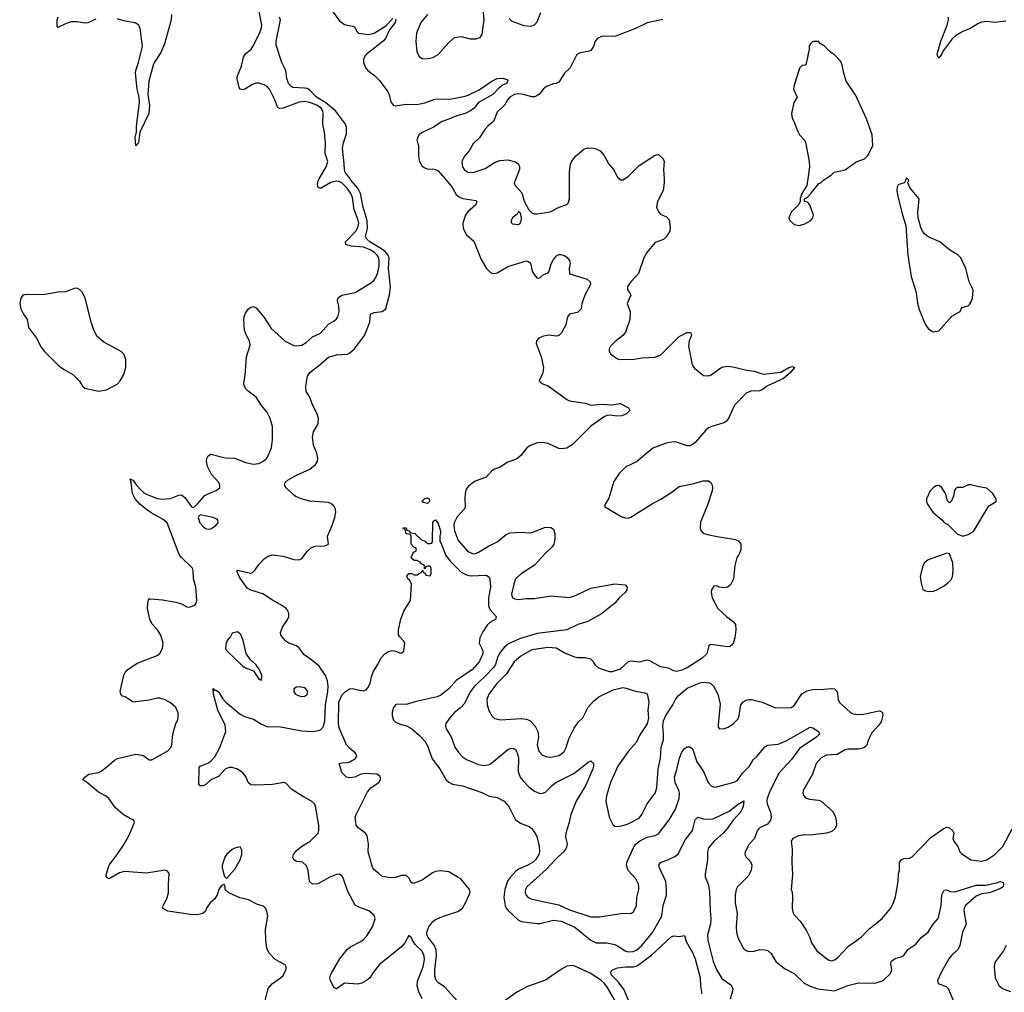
# Model space of a CAD drawing. Header units: inches. Extents: x 2293880 to 2522759, y 823965 to 1006879.
# Tile 144 of 256: x 2324422 to 2331780, y 953921 to 961190. Entities that reach past the tile are written whole.
import ezdxf

# ---------------------------------------------------------------- set-up
doc = ezdxf.new("R2010")
doc.units = ezdxf.units.IN
doc.header["$MEASUREMENT"] = 0
for name, color, linetype in [('C3925', 7, 'Continuous'), ('C3926', 7, 'Continuous'), ('C3935', 7, 'Continuous'), ('C3936', 7, 'Continuous')]:
    doc.layers.add(name, color=color, linetype=linetype)

msp = doc.modelspace()

# ---------------------------------------------------------------- linework, layer by layer
at = {"layer": 'C3925', "color": 5}
for points, elevation in [([(2326254.8, 953850), (2326279.7, 953950), (2326310, 953986.4), (2326370, 954028.2), (2326390, 954047.7), (2326413.2, 954093.2), (2326414, 954110), (2326406, 954126), (2326330, 954166), (2326289.4, 954210), (2326270, 954248.7), (2326261.3, 954310), (2326257.6, 954390), (2326276.2, 954490), (2326270, 954528), (2326259, 954550), (2326244.7, 954564.7), (2326198, 954578), (2326131.4, 954611.4), (2326066, 954626), (2325984.1, 954664.1), (2325958, 954690), (2325958, 954710), (2325950, 954726), (2325930, 954718), (2325911.1, 954688.9), (2325898.8, 954650), (2325880.5, 954619.5), (2325846, 954590), (2325818, 954550), (2325810, 954528), (2325790, 954508.7), (2325750, 954499), (2325697.6, 954502.4), (2325530, 954526.9), (2325489, 954550), (2325493.2, 954570), (2325521, 954619), (2325534.5, 954665.5), (2325533, 954730), (2325538.4, 954810), (2325527.3, 954827.3), (2325510, 954834), (2325370, 954811.1), (2325204.5, 954824.5), (2325167.1, 954812.9), (2325090, 954769.5), (2325075.5, 954775.5), (2325067.3, 954790), (2325069.6, 954810), (2325089.6, 954870), (2325151.6, 954950), (2325198.6, 955021.4), (2325236.9, 955090), (2325280.9, 955190), (2325273.2, 955210), (2325250, 955218.4), (2325196, 955250), (2325139.1, 955299.1), (2325088.2, 955368.2), (2325067.2, 955387.2), (2325010, 955416.9), (2324930, 955485.1), (2324894, 955510), (2324909.4, 955530), (2324938, 955550), (2325010, 955563.9), (2325030, 955572.7), (2325074.3, 955605.7), (2325130, 955656.4), (2325152.7, 955667.3), (2325290, 955699.5), (2325334.4, 955694.4), (2325350, 955688.2), (2325390, 955659.1), (2325410, 955658), (2325530, 955724.6), (2325552.6, 955750), (2325558.3, 955770), (2325565.6, 955850), (2325589.3, 955930), (2325601.2, 955950), (2325606, 955970), (2325606, 956010), (2325589.3, 956050), (2325550, 956085.1), (2325510, 956106), (2325470, 956118.7), (2325450, 956118.7), (2325390, 956103.5), (2325269.6, 956089.6), (2325210, 956129), (2325190, 956135.3), (2325179, 956150), (2325173.2, 956170), (2325199.7, 956290), (2325209.6, 956310), (2325227.3, 956330), (2325299.5, 956380.5), (2325450, 956437.4), (2325470, 956452.7), (2325489.8, 956490), (2325495.1, 956530), (2325477.3, 956590), (2325453, 956630), (2325412.9, 956672.9), (2325393.5, 956710), (2325376.4, 956790), (2325378.4, 956830), (2325384.9, 956855.1), (2325390, 956860.7), (2325399.3, 956860.7), (2325490, 956854), (2325590, 956837.6), (2325630, 956823.8), (2325670, 956800.7), (2325690, 956798.8), (2325730, 956814.8), (2325740.9, 956830), (2325745.1, 956850), (2325738.5, 956950), (2325722, 957010), (2325718.7, 957070), (2325713.3, 957090), (2325631.8, 957170), (2325613.9, 957193.9), (2325524.8, 957430), (2325494.8, 957454.8), (2325404.3, 957504.3), (2325368.7, 957528.7), (2325319.7, 957570), (2325284.7, 957610), (2325264.8, 957650), (2325254, 957734), (2325247.6, 957752.4), (2325250, 957762), (2325253.2, 957753.2), (2325270, 957747.3), (2325283.9, 957723.9), (2325321.2, 957681.2), (2325350, 957654.6), (2325370, 957642.7), (2325450, 957611.7), (2325490, 957606.9), (2325550, 957612.7), (2325610, 957637.1), (2325630, 957638), (2325657.4, 957617.4), (2325704.7, 957550), (2325715.3, 957544.7), (2325730, 957552), (2325750, 957571.3), (2325806.2, 957633.8), (2325835.3, 957650), (2325890, 957670.7), (2325917.2, 957690), (2325918, 957710), (2325909.5, 957730), (2325855.8, 957790), (2325826.6, 957850), (2325816.9, 957890), (2325819.6, 957910), (2325830, 957930.7), (2325850, 957942), (2325956.3, 957916.3), (2326030, 957913.8), (2326110, 957881.1), (2326170, 957868.1), (2326210, 957873.2), (2326247.6, 957892.4), (2326266.6, 957910), (2326279.7, 957930), (2326304, 957990), (2326311.1, 958050), (2326311.3, 958150), (2326293, 958210), (2326270, 958258), (2326230, 958307), (2326188.6, 958368.6), (2326130, 958413.6), (2326110, 958434.5), (2326098.2, 958458.2), (2326096, 958470), (2326106.6, 958533.4), (2326117.7, 958670), (2326143.7, 958756.3), (2326138.5, 958790), (2326116, 958830), (2326103.1, 958870), (2326096.9, 958950), (2326098.7, 958970), (2326110, 958997.3), (2326130, 959027.7), (2326150, 959042.4), (2326170, 959046.4), (2326190, 959037), (2326250, 958964.9), (2326301.2, 958881.2), (2326406.9, 958786.9), (2326470, 958755.9), (2326490, 958752.1), (2326530, 958757.7), (2326563.6, 958776.4), (2326610, 958818.7), (2326670, 958846), (2326730, 958915.3), (2326770, 958938), (2326790, 958954.9), (2326799.1, 958970), (2326809.8, 959010), (2326807.1, 959050), (2326797.8, 959090), (2326800.4, 959110), (2326805.3, 959114.7), (2326830, 959130.1), (2326930, 959151.3), (2327050, 959226), (2327070, 959243.2), (2327088, 959272.1), (2327098.2, 959301.8), (2327107.3, 959350), (2327108.1, 959388.1), (2327104.7, 959410), (2327094.4, 959430), (2327073.1, 959450), (2327041.6, 959470), (2326990, 959489), (2326897.9, 959497.9), (2326859.7, 959510), (2326856.1, 959530), (2326933.3, 959610), (2326950, 959636.5), (2326956.1, 959670), (2326950, 959699.7), (2326921.6, 959770), (2326910, 959862), (2326896.9, 959890), (2326869.3, 959930), (2326830, 959969.9), (2326810, 959979.9), (2326790, 959983.2), (2326746.6, 959973.4), (2326670, 959928.7), (2326650, 959937.2), (2326647, 959967), (2326654.4, 959990), (2326660.2, 960000)], 280), ([(2327430, 953872.8), (2327403.7, 953923.7), (2327391.8, 953970), (2327394.8, 954005.2), (2327436.4, 954110), (2327445.9, 954165.9), (2327445.7, 954190), (2327430, 954227.3), (2327378.4, 954278.4), (2327356.9, 954310), (2327350, 954329.2), (2327330, 954345.2), (2327299.5, 954290), (2327277.4, 954262.6), (2327110, 954127.8), (2327063.8, 954070), (2327039.1, 954030), (2327014, 954010), (2326978.8, 953990), (2326950, 953981.3), (2326850, 953989.3), (2326790, 953947), (2326770, 953957.2), (2326744.5, 954010), (2326740.7, 954030), (2326744.2, 954050), (2326754.3, 954070), (2326815.4, 954170), (2326870, 954241.3), (2326890, 954258), (2326970, 954300.3), (2326990, 954314.9), (2327016, 954344), (2327058.3, 954410), (2327078, 954470), (2327070, 954495.1), (2327030, 954529.6), (2326956.6, 954556.6), (2326930, 954573.2), (2326873.3, 954673.3), (2326841.7, 954770), (2326830, 954792), (2326810, 954803.6), (2326790, 954801.3), (2326739.4, 954780.6), (2326650, 954731.3), (2326609.6, 954729.6), (2326587, 954750), (2326578.9, 954830), (2326565.7, 954865.7), (2326534.1, 954894.2), (2326490, 954899.6), (2326469.5, 954910), (2326462, 954930), (2326468.5, 954950), (2326490, 954981.1), (2326530, 955013.4), (2326590, 955048.9), (2326652, 955110), (2326658.4, 955130), (2326656.2, 955170), (2326632.3, 955312.3), (2326625.1, 955330), (2326603.7, 955350), (2326542.4, 955382.4), (2326456.8, 955436.8), (2326410, 955485.1), (2326395.3, 955490), (2326310, 955474.8), (2326187.8, 955467.8), (2326150, 955472), (2326130, 955489.3), (2326115.1, 955530), (2326090, 955560.7), (2326050, 955589.6), (2326010, 955600.5), (2325990, 955600.5), (2325960.5, 955590), (2325907.1, 955532.9), (2325850, 955509.4), (2325810, 955472.3), (2325790, 955463.7), (2325770, 955465.2), (2325760.1, 955480.1), (2325762.4, 955597.6), (2325770, 955610.7), (2325826.7, 955633.3), (2325850, 955648), (2325879.6, 955680.4), (2325918, 955750), (2325963.6, 955870), (2325957.3, 955917.3), (2325901.5, 956030), (2325871.3, 956150), (2325868.9, 956191.1), (2325874, 956186), (2325874, 956174), (2325880.5, 956179.5), (2325890, 956178.7), (2325910, 956163.1), (2325937.8, 956117.8), (2325962.6, 956090), (2326070, 955999), (2326110, 955980.2), (2326170, 955962), (2326230, 955924.6), (2326270, 955906.5), (2326370, 955905), (2326530, 955874), (2326610, 955870.3), (2326645.7, 955874.3), (2326670, 955883.1), (2326692, 955908), (2326702.5, 955950), (2326707.5, 956070), (2326725.7, 956170), (2326728.1, 956208.1), (2326723.2, 956250), (2326708.1, 956288.1), (2326658.9, 956358.9), (2326604.1, 956404.1), (2326544.8, 956444.8), (2326510, 956496.2), (2326490, 956509.6), (2326434, 956530), (2326410, 956545.1), (2326374.5, 956590), (2326371.8, 956610), (2326384.7, 956650), (2326424.7, 956710), (2326433.3, 956730), (2326434.3, 956750), (2326428.3, 956770), (2326412.3, 956790), (2326386, 956810), (2326310, 956851.6), (2326238.1, 956898.1), (2326150, 956925.3), (2326121.2, 956941.2), (2326063.3, 957023.3), (2326043.7, 957070), (2326050, 957075.5), (2326150, 957053.4), (2326161.5, 957058.5), (2326182.5, 957077.5), (2326210, 957117.3), (2326250, 957160.7), (2326279.1, 957180.9), (2326309.7, 957190.3), (2326390, 957180.3), (2326470, 957154.9), (2326510, 957152.2), (2326530, 957162.4), (2326570, 957215.8), (2326598.4, 957241.6), (2326630, 957254.3), (2326701.2, 957258.8), (2326729, 957270), (2326721.6, 957330), (2326758, 957410), (2326776.3, 957470), (2326783.5, 957510), (2326782.6, 957530), (2326774.8, 957550), (2326757.4, 957570), (2326730, 957582.4), (2326590, 957591.2), (2326525.2, 957610), (2326481.2, 957630), (2326463.3, 957643.3), (2326412.7, 957690), (2326402, 957710), (2326407, 957730), (2326429.4, 957750), (2326490, 957785.3), (2326590, 957830.4), (2326633.2, 957866.8), (2326647, 957890), (2326649.4, 957910), (2326642.7, 957950), (2326618.4, 958010), (2326609.6, 958070), (2326618.4, 958110), (2326652.8, 958170), (2326656, 958210), (2326645.2, 958245.2), (2326611.1, 958311.1), (2326589.7, 958369.7), (2326562.9, 958410), (2326559.6, 958450), (2326573.1, 958526.9), (2326590, 958554), (2326667.9, 958612.1), (2326730, 958668.4), (2326790, 958686), (2326870.9, 958689.1), (2326890, 958699.3), (2326922.9, 958730), (2326997.6, 958830), (2327038.7, 958930), (2327043.6, 958990), (2327070, 959002.4), (2327130, 959010.2), (2327159.2, 959030), (2327186.4, 959133.6), (2327191.9, 959190), (2327177.1, 959330), (2327183.8, 959410), (2327175.4, 959430), (2327154.7, 959454.7), (2327120.8, 959480.8), (2327039.5, 959530), (2327016.9, 959550), (2327005.8, 959570), (2327019.9, 959630), (2327019.1, 959690), (2326988.7, 959790), (2326968.7, 959890), (2326948.1, 959930), (2326897.6, 959990), (2326890.4, 960000)], 260), ([(2327601, 960000), (2327650, 959942), (2327683.6, 959883.6), (2327705.5, 959865.5), (2327733.7, 959853.7), (2327830, 959838), (2327839.1, 959830), (2327830, 959805.1), (2327770, 959752.8), (2327753.8, 959730), (2327733.8, 959670), (2327734.9, 959630), (2327761.7, 959581.7), (2327814.5, 959534.5), (2327870, 959398), (2327910.2, 959330.2), (2327940.7, 959300.7), (2327950, 959294.9), (2327972.5, 959292.5), (2327990, 959298.3), (2328070, 959346.3), (2328210, 959388.2), (2328223.8, 959383.8), (2328238.8, 959370), (2328250.7, 959310), (2328270, 959282.8), (2328290, 959258.8), (2328310, 959260.7), (2328335.6, 959284.4), (2328370, 959297.3), (2328377.6, 959310), (2328393.9, 959366.1), (2328410, 959398.8), (2328434.2, 959425.8), (2328450, 959434.8), (2328466, 959434), (2328490, 959427.3), (2328510, 959414), (2328531, 959390), (2328536, 959370), (2328526.8, 959330), (2328530.9, 959290.9), (2328662, 959250), (2328686, 959230), (2328686.8, 959210), (2328644.9, 959130), (2328622.8, 959070), (2328617.3, 959030), (2328590, 959001.6), (2328530, 958989.2), (2328516.3, 958970), (2328504, 958910), (2328470, 958849), (2328450.5, 958829.5), (2328435.5, 958824.5), (2328370, 958831.2), (2328330, 958822.3), (2328300.5, 958810), (2328283.1, 958790), (2328280.3, 958770), (2328318.7, 958670), (2328336.4, 958590), (2328330.4, 958549.6), (2328302.8, 958490), (2328324.7, 958470), (2328370, 958452.7), (2328510, 958350.4), (2328530, 958342.4), (2328650, 958322.8), (2328690, 958308.2), (2328770, 958317.6), (2328850, 958310.4), (2328910, 958320.5), (2328971.3, 958290), (2328982, 958270), (2328955.9, 958244.1), (2328922, 958230), (2328890, 958226.2), (2328830, 958235.1), (2328810, 958231.6), (2328790, 958221.1), (2328690, 958151.1), (2328550, 958013.3), (2328510, 957987.6), (2328470, 957981.5), (2328450, 957985.3), (2328370, 958021.5), (2328330, 958029.8), (2328290, 958027.9), (2328233.9, 958006.1), (2328211, 957989), (2328167, 957933), (2328134.8, 957905.2), (2328070, 957884), (2328013.3, 957846.7), (2327969.3, 957830.7), (2327950, 957817.4), (2327908.5, 957771.5), (2327821.8, 957738.1), (2327775.1, 957704.9), (2327759.3, 957680.7), (2327751, 957650), (2327747.8, 957610), (2327751.3, 957550), (2327746.1, 957533.9), (2327690, 957474.2), (2327669.7, 957430.3), (2327666.5, 957410), (2327670.1, 957370), (2327698.3, 957298.3), (2327770, 957216.2), (2327810, 957197.5), (2327830, 957199.7), (2327850, 957209.3), (2327924.3, 957255.7), (2327991.2, 957288.8), (2328058.4, 957341.6), (2328085.7, 957354.3), (2328170, 957360.9), (2328230, 957355.9), (2328250, 957358.6), (2328350, 957398), (2328390, 957395.8), (2328410, 957382), (2328420.3, 957350), (2328420.2, 957310), (2328413.1, 957270), (2328401.1, 957250), (2328350, 957203.9), (2328270, 957112.1), (2328170, 957048.4), (2328128, 957010), (2328113.4, 956970), (2328097.2, 956897.2), (2328105.3, 956870), (2328121.6, 956861.6), (2328150, 956857.3), (2328210, 956863.9), (2328270, 956863.8), (2328390, 956883.9), (2328530, 956872.7), (2328574.5, 956885.4), (2328690, 956941.1), (2328870, 956973.4), (2328947.1, 956967.1), (2328961, 956950), (2328958.8, 956930), (2328946.8, 956910), (2328901, 956870), (2328870.4, 956829.6), (2328770.6, 956750), (2328667.7, 956692.3), (2328594, 956670), (2328510.2, 956629.8), (2328290, 956603), (2328156.7, 956563.3), (2328073.9, 956526.1), (2328041.9, 956498.1), (2328010, 956458.5), (2327996.1, 956430), (2327977.6, 956370), (2327965, 956350), (2327898.9, 956281.1), (2327820.2, 956210), (2327791, 956170), (2327743.6, 956076.4), (2327719.6, 956050), (2327668.1, 956010), (2327633.4, 955970), (2327607.6, 955930), (2327604.6, 955910), (2327609, 955890), (2327646, 955830), (2327673.9, 955753.9), (2327704, 955710), (2327730, 955681.5), (2327760.6, 955660.6), (2327850, 955622.6), (2327890, 955615.4), (2327930, 955624.7), (2327950, 955636.2), (2328070, 955734.6), (2328090, 955743.6), (2328110, 955744.6), (2328130, 955732.4), (2328142.6, 955702.6), (2328149.4, 955670), (2328146.8, 955570), (2328163, 955530), (2328182.8, 955502.8), (2328230, 955454.3), (2328270, 955423.5), (2328310, 955407.3), (2328330, 955408.2), (2328350, 955416.1), (2328402.7, 955470), (2328428.4, 955490), (2328563.1, 955556.9), (2328670, 955640.7), (2328690, 955650.8), (2328710, 955632), (2328710.5, 955610.5), (2328703.8, 955590), (2328653.4, 955470), (2328580.3, 955350), (2328539.6, 955250), (2328528.9, 955190), (2328502, 955110), (2328501.4, 955081.4), (2328513.1, 955030), (2328510.3, 955010), (2328500.3, 954990), (2328486, 954970), (2328430, 954917.3), (2328359.6, 954840.4), (2328212.7, 954710), (2328201.1, 954690), (2328198.7, 954670), (2328204.9, 954650), (2328222, 954630), (2328250, 954618), (2328450, 954575.1), (2328530, 954538), (2328690, 954484.1), (2328754.2, 954485.8), (2328932.7, 954512.7), (2328990, 954510.7), (2329002.5, 954517.5), (2329010, 954522.8), (2329032.4, 954570), (2329032.8, 954630), (2329049.7, 954690), (2329049.7, 954710), (2329046.6, 954730), (2329026.6, 954770), (2328969.8, 954830), (2328956.9, 954870), (2328959.7, 954890), (2329012.5, 955007.5), (2329029.7, 955030), (2329053, 955050), (2329090, 955071.3), (2329110, 955079.7), (2329170, 955091.6), (2329194.7, 955105.3), (2329275.1, 955210), (2329322.3, 955290), (2329350.8, 955369.2), (2329352.8, 955410), (2329348.4, 955430), (2329319.5, 955490), (2329314.8, 955530), (2329333, 955587), (2329351.8, 955670), (2329370, 955715.5), (2329390, 955743.8), (2329410, 955755.5), (2329430, 955756.3), (2329450, 955743), (2329482.3, 955642.3), (2329531.1, 955570), (2329566.7, 955490), (2329590, 955463.1), (2329610, 955453.7), (2329630, 955456.5), (2329750, 955487.9), (2329770, 955495.6), (2329788, 955510), (2329822.1, 955557.9), (2329875.1, 955610), (2329902.2, 955657.8), (2329933.3, 955686.7), (2329990, 955755.8), (2330000, 955761.4)], 260), ([(2328128.6, 960000), (2328116.3, 959970), (2328125.5, 959950), (2328174.9, 959894.9), (2328192.5, 959832.5), (2328226.7, 959770), (2328250, 959747.4), (2328270, 959739.5), (2328290, 959739.5), (2328386.9, 959753.1), (2328453.2, 959790), (2328511.4, 959808.6), (2328520.7, 959819.3), (2328529.6, 959850), (2328529.7, 960000)], 280), ([(2329237, 960000), (2329238.7, 959970), (2329230, 959913.2), (2329187.7, 959830), (2329180.2, 959790), (2329194.9, 959754.9), (2329210, 959737.1), (2329256.5, 959716.5), (2329275.3, 959695.3), (2329283.4, 959636.6), (2329280.4, 959610), (2329252.5, 959567.5), (2329232.6, 959547.4), (2329170, 959526), (2329108.9, 959450), (2329084.9, 959410), (2329047.1, 959292.9), (2328988.4, 959230), (2328964.4, 959195.6), (2328963.7, 959170), (2328979.5, 959150), (2328987.7, 959130), (2328962.4, 959070), (2328984, 959010), (2328982, 958950), (2328950, 958854.5), (2328930, 958829.6), (2328870, 958783.6), (2328838, 958750), (2328827.3, 958730), (2328827.5, 958712.5), (2328839.1, 958690), (2328890, 958654.9), (2328910, 958650.4), (2329013.8, 958653.8), (2329070, 958662.6), (2329170, 958666.7), (2329213.8, 958686.2), (2329350, 958821.6), (2329410, 958852.4), (2329430, 958853), (2329436, 958850), (2329442, 958830), (2329425.5, 958790), (2329420.5, 958750), (2329447.2, 958610), (2329464.9, 958584.9), (2329531.7, 958531.7), (2329570, 958527.9), (2329590, 958535.2), (2329670, 958592.3), (2329710, 958601.5), (2329750, 958596.5), (2329854.8, 958570), (2329910, 958563.7), (2329970, 958542.8), (2329990, 958540.8), (2330000, 958542.1)], 280), ([(2328903.6, 960000), (2328910, 959993.4), (2328930, 959993), (2328940.9, 960000)], 280), ([(2330000, 958446.5), (2329970, 958422.9), (2329950, 958415.6), (2329885.3, 958414.7), (2329850, 958398), (2329762.4, 958310), (2329718.3, 958210), (2329703.7, 958190), (2329683.8, 958176.2), (2329594, 958150), (2329570, 958138.5), (2329550, 958122.6), (2329470.1, 958029.9), (2329450, 958014), (2329430, 958005.3), (2329410, 958005.5), (2329330, 958032.3), (2329310, 958034), (2329254.1, 958025.9), (2329153.5, 957986.5), (2329030, 957886), (2328951.5, 957848.5), (2328902.5, 957797.5), (2328862.3, 957737.7), (2328824.9, 957615.1), (2328796, 957570), (2328791.6, 957551.6), (2328916.7, 957476.7), (2328946.2, 957466.2), (2328970, 957465.5), (2328990, 957473), (2329143.6, 957570), (2329213.9, 957606.1), (2329286.9, 957653.1), (2329350, 957702.4), (2329450, 957721.7), (2329530, 957744.4), (2329570, 957743.8), (2329587.7, 957730), (2329597.6, 957710), (2329600.3, 957690), (2329597, 957670), (2329565.3, 957570), (2329510, 957434), (2329507.2, 957390), (2329512.2, 957372.2), (2329530, 957353.4), (2329562.7, 957342.7), (2329633.4, 957326.6), (2329770, 957306), (2329794, 957294), (2329810.3, 957270), (2329811.8, 957228.2), (2329797.1, 957190), (2329782, 957170), (2329765.5, 957110), (2329756.3, 957010), (2329733.2, 956966.8), (2329710.9, 956949.1), (2329690, 956944), (2329650, 956949.2), (2329630, 956959), (2329610, 956955.3), (2329591, 956930), (2329587.9, 956912.1), (2329597.3, 956870), (2329639.5, 956790), (2329703.8, 956730), (2329753.1, 956693.1), (2329770.3, 956670.3), (2329774, 956630), (2329766.7, 956570), (2329750, 956523.7), (2329730, 956504.5), (2329710, 956502.9), (2329590, 956521.2), (2329582, 956518), (2329571.3, 956510), (2329558, 956450), (2329522.5, 956417.5), (2329410, 956346.6), (2329370, 956329.3), (2329330, 956319.3), (2329310, 956322.7), (2329270, 956342.7), (2329210, 956352.3), (2329130, 956398), (2329110, 956402), (2329050, 956387.3), (2328990, 956395.1), (2328970, 956392), (2328910, 956337), (2328850, 956315.1), (2328830, 956315.1), (2328750, 956342.7), (2328724.9, 956364.9), (2328709.4, 956390), (2328689, 956410), (2328650, 956420.5), (2328590, 956419.8), (2328570, 956426), (2328490, 956457.7), (2328430, 956492.6), (2328370, 956498.4), (2328250, 956479.6), (2328167.1, 956432.9), (2328116.3, 956390), (2328059.4, 956300.6), (2327986.4, 956230), (2327927.3, 956150), (2327913.4, 956110), (2327914.7, 956070), (2327927.8, 956027.8), (2327950, 955986.8), (2327970, 955967.7), (2328016.2, 955956.2), (2328170, 955967.7), (2328210, 955963.5), (2328233.4, 955953.4), (2328273.6, 955910), (2328293.8, 955870), (2328298.9, 955830), (2328289.1, 955770), (2328302.6, 955722.6), (2328330, 955692.4), (2328360.6, 955680.6), (2328390, 955678.7), (2328450, 955691.8), (2328470, 955702), (2328490, 955720.4), (2328504.8, 955750), (2328524.9, 955815.1), (2328564.8, 955895.2), (2328598.7, 955941.3), (2328630, 955973), (2328670, 956052), (2328710, 956098), (2328750, 956130.3), (2328857.6, 956182.4), (2328930, 956197.7), (2328954.5, 956194.5), (2329012.8, 956172.8), (2329090, 956159.5), (2329111.5, 956151.5), (2329123, 956090), (2329116.3, 956030), (2329121.6, 955970), (2329112, 955928), (2329055.2, 955844.8), (2329030.4, 955790), (2328970, 955721.7), (2328892.1, 955610), (2328835.9, 955490), (2328806.7, 955390), (2328802.3, 955350), (2328826.7, 955230), (2328855.3, 955175.3), (2328870, 955163.1), (2328890, 955159.7), (2328930, 955166.8), (2328970, 955180.2), (2329050, 955222.7), (2329071.9, 955250), (2329109.9, 955330.1), (2329169.8, 955410.2), (2329182.5, 955450), (2329192.6, 955590), (2329211.4, 955671.4), (2329215.8, 955750), (2329231.9, 955810), (2329233.8, 955850), (2329228.5, 955910), (2329234, 955950), (2329251.4, 955988.6), (2329302.7, 956070), (2329325.1, 956114.9), (2329343.3, 956136.7), (2329410, 956193.4), (2329505.4, 956234.6), (2329530, 956239.7), (2329574.8, 956234.8), (2329590, 956227.4), (2329606.3, 956210), (2329638.8, 956150), (2329655.3, 956075.3), (2329640.7, 955920.7), (2329642.4, 955902.4), (2329650.7, 955890.7), (2329690, 955893), (2329717.4, 955902.6), (2329757.2, 955930), (2329777.2, 955950), (2329790, 955966), (2329797.6, 955990), (2329809.8, 956070.2), (2329827.3, 956092.7), (2329850, 956103.8), (2329870, 956110.4), (2329890, 956110.4), (2329971.3, 956090), (2330000, 956077.6)], 280), ([(2327694.7, 953854.7), (2327599.7, 953959.7), (2327551.8, 953991.8), (2327534.2, 954010), (2327525.1, 954045.1), (2327523.4, 954090), (2327535.6, 954195.6), (2327535, 954235), (2327522.3, 954270), (2327473.2, 954330), (2327464.7, 954350), (2327463.6, 954370), (2327479.5, 954410), (2327510, 954449.3), (2327530, 954465.7), (2327588.3, 954490), (2327695.4, 954524.6), (2327729.8, 954550), (2327754.6, 954590), (2327781, 954650), (2327788.2, 954670), (2327783.5, 954690), (2327718.7, 954770), (2327690, 954783.5), (2327630, 954822.3), (2327570, 954829.8), (2327530, 954823.4), (2327506.6, 954813.4), (2327430, 954759.2), (2327370, 954735.6), (2327355.5, 954735.5), (2327343.9, 954743.9), (2327332.7, 954772.7), (2327310, 954794.5), (2327274.8, 954794.8), (2327230, 954779.5), (2327197.2, 954777.2), (2327130, 954785.2), (2327106, 954810), (2327070, 954836.2), (2327057.2, 954857.2), (2327027.1, 954970), (2327029.7, 955030), (2327018.4, 955090), (2327006, 955110), (2326952.3, 955150), (2326936.2, 955170), (2326929.7, 955230), (2326935.8, 955250), (2327021.1, 955418.9), (2327048.6, 955451.4), (2327105.4, 955490), (2327118, 955510), (2327117.7, 955530), (2327110, 955539.7), (2327090, 955550.9), (2327003.9, 955556.1), (2326970, 955551.1), (2326927.3, 955530), (2326890, 955523.1), (2326863.6, 955530), (2326830, 955562.9), (2326809.3, 955630), (2326830, 955635.8), (2326870, 955637.4), (2326890, 955644.2), (2326930.9, 955669.1), (2326940.5, 955690), (2326928, 955710), (2326885.7, 955745.7), (2326864.8, 955770), (2326810, 955898), (2326804.8, 955930), (2326807.5, 956090), (2326830, 956140.4), (2326856.2, 956170), (2326886, 956190), (2326910, 956192), (2326950, 956180.3), (2326990, 956174.9), (2327010, 956182.4), (2327024.4, 956195.6), (2327042, 956230), (2327050, 956278), (2327064.4, 956315.6), (2327099, 956370), (2327121.5, 956418.5), (2327150, 956451.3), (2327173.6, 956466.4), (2327205.6, 956474.4), (2327230, 956470.8), (2327270, 956456), (2327293.2, 956470), (2327299.3, 956530), (2327290, 956548.7), (2327259, 956579), (2327253.6, 956593.6), (2327253.2, 956630), (2327269.5, 956710.5), (2327293.2, 956770), (2327342, 956850), (2327349, 956970), (2327338, 956998), (2327322, 957010), (2327315.3, 957030), (2327330, 957051), (2327351.3, 957051.3), (2327370, 957042), (2327398, 957042), (2327410, 957054), (2327422, 957058), (2327430, 957074), (2327434, 957074), (2327438, 957058), (2327452.7, 957052.7), (2327458, 957038), (2327490, 957034), (2327498, 957050), (2327498, 957090), (2327490, 957106), (2327470, 957106), (2327458, 957102), (2327452.7, 957087.3), (2327446, 957086), (2327446, 957110), (2327423.1, 957123.1), (2327415.3, 957135.3), (2327390, 957148), (2327370, 957148), (2327350, 957166), (2327348, 957170), (2327366, 957210), (2327382, 957218), (2327386, 957230), (2327382, 957242), (2327370, 957246), (2327348, 957270), (2327347.3, 957327.3), (2327342, 957342), (2327310, 957348), (2327302, 957382), (2327290, 957386), (2327288, 957392), (2327310, 957392), (2327314, 957374), (2327334, 957370), (2327338, 957358), (2327374, 957350), (2327423.6, 957303.6), (2327451.6, 957291.6), (2327470, 957274), (2327490, 957274), (2327502, 957278), (2327507.3, 957292.7), (2327508.9, 957431.1), (2327516.4, 957443.6), (2327530, 957451.3), (2327550, 957424.7), (2327565.5, 957370), (2327567.7, 957350), (2327560.7, 957330), (2327561, 957290), (2327570, 957281), (2327606.4, 957186.4), (2327641.1, 957141.1), (2327722, 957062), (2327761, 957041), (2327790, 957033.8), (2327910, 957038.8), (2327930, 957024.7), (2327936.3, 957010), (2327941.3, 956950), (2327924.9, 956870), (2327924.2, 956810), (2327938.2, 956778.2), (2327982, 956730), (2327980.7, 956719.3), (2327978.8, 956710), (2327935.8, 956684.2), (2327915.8, 956664.2), (2327884, 956616), (2327860.8, 956570), (2327856.5, 956530), (2327876.5, 956490), (2327883.2, 956470), (2327883.6, 956450), (2327855.5, 956390), (2327803.6, 956330), (2327685.6, 956254.4), (2327630, 956189.8), (2327570, 956142), (2327542.8, 956130), (2327385.4, 956094.6), (2327311, 956071), (2327244.8, 956075.2), (2327230, 956068.3), (2327215.8, 956050), (2327205.1, 956014.9), (2327204.2, 955990), (2327214.6, 955954.6), (2327230, 955938.9), (2327264.4, 955924.4), (2327312.7, 955912.7), (2327350, 955892.9), (2327410, 955839.5), (2327450, 955797), (2327470, 955764), (2327504.9, 955664.9), (2327561.3, 955590), (2327609.1, 955510), (2327630, 955490.3), (2327655.8, 955475.8), (2327730, 955463), (2327874.5, 955414.5), (2327930, 955386), (2327990, 955377.1), (2328042.8, 955350), (2328077.3, 955310), (2328127.3, 955210), (2328170, 955182), (2328230, 955161), (2328250, 955146), (2328270, 955114.8), (2328285.4, 955085.4), (2328304.2, 955010), (2328306.7, 954970), (2328301, 954950), (2328275.6, 954910), (2328252.9, 954890), (2328220.2, 954870), (2328150, 954840.8), (2328130, 954826.9), (2328083.7, 954776.3), (2328068.4, 954751.6), (2328046.1, 954690), (2328039.8, 954630), (2328049.1, 954569.1), (2328057.7, 954550), (2328072.5, 954532.5), (2328150, 954460.8), (2328170.1, 954450.1), (2328290, 954434.6), (2328310, 954435.3), (2328410, 954458.8), (2328467, 954453), (2328570, 954407.5), (2328690, 954310.2), (2328730, 954290.2), (2328810, 954290.2), (2328870, 954278), (2328890, 954269.2), (2328947, 954230), (2328970, 954224), (2329005.9, 954225.9), (2329030, 954235.1), (2329071.9, 954270), (2329150, 954368), (2329220.3, 954490), (2329229.9, 954570.1), (2329254.3, 954645.7), (2329256.5, 954690), (2329249.3, 954750), (2329203.1, 954850), (2329198.9, 954870), (2329209.6, 954890), (2329270, 954912.6), (2329321.4, 954938.6), (2329343.6, 954956.4), (2329397.3, 955062.7), (2329449.8, 955130), (2329470, 955210.8), (2329489.2, 955230), (2329530, 955218.6), (2329590, 955215.4), (2329610, 955219.7), (2329724.5, 955275.5), (2329790, 955327.3), (2329832.8, 955352.8), (2329829.1, 955310), (2329810.7, 955269.3), (2329750, 955206), (2329713, 955150), (2329679, 955110), (2329612.4, 955050), (2329570, 954999.7), (2329561.4, 954970), (2329560.9, 954910), (2329544.3, 954804.3), (2329544.9, 954784.9), (2329566.7, 954730), (2329576.4, 954676.4), (2329581, 954530), (2329587.5, 954470), (2329584.8, 954430), (2329562.7, 954350), (2329563.7, 954310), (2329604.1, 954150), (2329630, 954091.8), (2329670, 954024.7), (2329736.9, 953976.9), (2329750.3, 953950.3), (2329748.9, 953930), (2329731.7, 953870)], 240), ([(2330000, 955173), (2329954, 955150), (2329941.1, 955138.9), (2329932.8, 955127.2), (2329914, 955070), (2329872.3, 955027.7), (2329843.1, 954970), (2329841.3, 954950), (2329850, 954930.8), (2329871.7, 954911.7), (2329887.2, 954887.2), (2329892, 954870), (2329887.6, 954830), (2329866.7, 954790), (2329786.5, 954710), (2329775.2, 954690), (2329767.7, 954650), (2329769.1, 954589.1), (2329784.6, 954510), (2329775.6, 954410), (2329777.4, 954370), (2329788.2, 954328.2), (2329830, 954248.2), (2329850, 954232.7), (2329870, 954225.3), (2329910, 954228.5), (2329950, 954241.3), (2329990, 954239.5), (2330000, 954236.3)], 260), ([(2329009, 953769), (2328939.2, 953939.2), (2328896.3, 953996.3), (2328845.2, 954050), (2328838.5, 954070), (2328841.8, 954078.3), (2328851.3, 954090), (2328890, 954102.8), (2328949.3, 954110.7), (2329010, 954111.9), (2329038.9, 954121.1), (2329142.3, 954197.7), (2329290, 954334.9), (2329310, 954342.8), (2329350, 954338.8), (2329390, 954344.7), (2329401.2, 954301.2), (2329450, 954218.4), (2329470, 954170.5), (2329506.2, 954030), (2329509.1, 953970), (2329519.8, 953910)], 220), ([(2328870, 953861), (2328810, 953963.1), (2328789.8, 953990), (2328766.8, 954010), (2328690, 954061.2), (2328570, 954115.1), (2328550, 954120.4), (2328510, 954115.6), (2328470, 954094.2), (2328350, 954012.2), (2328216.5, 953963.5), (2328137, 953923), (2328021.5, 953838.5)], 240)]:
    msp.add_lwpolyline(points, dxfattribs=dict(at, elevation=elevation))
for points, elevation in [([(2328153.2, 959753.2), (2328150, 959753.2), (2328140.7, 959739.3), (2328104, 959710), (2328094, 959690), (2328095.3, 959675.3), (2328105.5, 959665.5), (2328150, 959660.5), (2328162.7, 959670), (2328170, 959684.7), (2328172.1, 959710), (2328165.2, 959745.2)], 280), ([(2324850, 959183.7), (2324830, 959180.9), (2324765.1, 959154.9), (2324710, 959153), (2324610, 959136.9), (2324530, 959133.3), (2324470, 959136), (2324444.7, 959130), (2324430.7, 959109.3), (2324422, 959070), (2324430.5, 959030), (2324450.4, 958990), (2324478, 958950), (2324488.5, 958890), (2324547.2, 958810), (2324581.8, 958741.8), (2324608, 958710), (2324710, 958608.7), (2324750, 958578.7), (2324819.5, 958539.5), (2324868.7, 958488.7), (2324890.6, 958450), (2324910, 958434.9), (2325010, 958413.4), (2325070, 958423.1), (2325150, 958464.9), (2325172.3, 958490), (2325199, 958539), (2325215.1, 958590), (2325215.1, 958650), (2325199.3, 958690), (2325181.2, 958710), (2325050, 958781.1), (2325001.6, 958821.6), (2324976.3, 958870), (2324955.6, 958930), (2324911.5, 959111.5), (2324890, 959154), (2324870, 959173.2)], 320), ([(2327470, 957575.3), (2327440.4, 957580.4), (2327428, 957590), (2327449, 957611), (2327470, 957616), (2327482, 957610), (2327484.7, 957590)], 240), ([(2325771.6, 957488.4), (2325759.6, 957480.4), (2325756, 957470), (2325768.9, 957430), (2325790, 957405.5), (2325810, 957386.7), (2325830, 957381.6), (2325850, 957384.9), (2325888.7, 957410), (2325898.6, 957421.4), (2325904, 957430), (2325902, 957450), (2325896.5, 957456.5), (2325866, 957470)], 280), ([(2326050, 956615.3), (2326010, 956606), (2325992, 956570), (2325979.6, 956560.4), (2325965.4, 956534.6), (2325961, 956490), (2325970, 956472), (2326090, 956358.8), (2326110, 956346.8), (2326170, 956324.7), (2326210, 956262), (2326230, 956254), (2326232.3, 956290), (2326210, 956342), (2326195.5, 956355.5), (2326190, 956368), (2326146, 956406), (2326114, 956454), (2326092.3, 956550), (2326074.8, 956594.8)], 280), ([(2326510, 956203.7), (2326490, 956200.9), (2326471, 956190), (2326470, 956166), (2326482.8, 956150), (2326510, 956136.3), (2326530, 956130.7), (2326550, 956134), (2326570, 956146.8), (2326574, 956170), (2326561.2, 956190), (2326550, 956197)], 280), ([(2326070, 955008), (2326030, 954999), (2326010, 954989), (2325970, 954954), (2325956, 954930), (2325936, 954870), (2325936, 954850), (2325950, 954794), (2325958, 954778), (2325970, 954774), (2326030, 954841), (2326070, 954911.3), (2326082, 954950), (2326083.1, 954983.1)], 280)]:
    msp.add_lwpolyline(points, close=True, dxfattribs=dict(at, elevation=elevation))
at = {"layer": 'C3926', "color": 5}
for points, elevation in [([(2327470.4, 961229.6), (2327419.3, 961170), (2327388.2, 961090), (2327381.6, 961030), (2327390.6, 960950.6), (2327410, 960911.3), (2327430, 960898.8), (2327450, 960896.3), (2327490, 960902), (2327510, 960907.7), (2327550, 960930.5), (2327630, 961020.7), (2327670, 961056.3), (2327724.5, 961064.5), (2327787.1, 961047.1), (2327830, 961046), (2327862.7, 961057.3), (2327876.9, 961083.1), (2327893.6, 961190), (2327883.3, 961296.7)], 280), ([(2324990, 961194.4), (2324930, 961165.9), (2324910, 961163), (2324850, 961174.2), (2324810, 961174.3), (2324770, 961161.2), (2324713.2, 961133.2), (2324710, 961132.3), (2324702.3, 961142.3), (2324701.6, 961190), (2324708.7, 961211.3)], 280), ([(2325555.8, 961230), (2325554.4, 961190), (2325504.8, 961010), (2325475.7, 960944.3), (2325428.5, 960871.5), (2325419.2, 960850), (2325386.6, 960730), (2325378.4, 960630), (2325390.8, 960550), (2325388, 960490), (2325319.6, 960350), (2325310, 960269), (2325290, 960247), (2325286, 960310), (2325294, 960350), (2325293.9, 960393.9), (2325317.4, 960570), (2325314.3, 960610), (2325299.1, 960670), (2325288.6, 960791.4), (2325289.9, 960810), (2325309.3, 960870), (2325338.6, 960990), (2325323.1, 961123.1), (2325311.2, 961150), (2325286, 961166), (2325210, 961179.3), (2325150, 961196.8)], 280), ([(2326660.2, 960000), (2326712.9, 960090), (2326725.4, 960130), (2326704.1, 960190), (2326707.1, 960267.1), (2326700.2, 960350), (2326687.7, 960410), (2326690.5, 960490), (2326686.6, 960510), (2326674.3, 960530), (2326641.2, 960550), (2326590, 960571.9), (2326550, 960578.3), (2326510, 960574.5), (2326390, 960529.8), (2326365.9, 960525.9), (2326350, 960531.3), (2326329.8, 960590), (2326287.7, 960670), (2326272, 960690), (2326250, 960703.4), (2326210, 960716.8), (2326185.6, 960714.4), (2326156.5, 960703.5), (2326110, 960673.3), (2326090, 960665.8), (2326069.8, 960669.8), (2326062.3, 960682.3), (2326047, 960747), (2326048.8, 960770), (2326078.4, 960841.6), (2326095.4, 960910), (2326110, 960935.9), (2326151.1, 960968.9), (2326165, 960990), (2326214.2, 961085.8), (2326229, 961130), (2326231.2, 961150), (2326211.9, 961251.9)], 280), ([(2326890.4, 960000), (2326854.9, 960050), (2326848.1, 960070), (2326847.9, 960112.1), (2326835.3, 960230), (2326840.7, 960270), (2326864.1, 960335.9), (2326864.6, 960384.6), (2326856.8, 960410), (2326780.9, 960510), (2326708.8, 960568.8), (2326638.9, 960610), (2326590, 960663.6), (2326570, 960675.3), (2326550, 960679.3), (2326464.1, 960684.1), (2326450, 960689.7), (2326430, 960714), (2326417.2, 960750), (2326411.5, 960811.5), (2326380.7, 960870), (2326339.1, 960999.1), (2326337.6, 961030), (2326370.7, 961190), (2326364.2, 961210)], 260), ([(2326756.8, 961256.8), (2326810, 961184), (2326850, 961155.2), (2326918.2, 961138.2), (2326928.9, 961128.9), (2326941.2, 961101.2), (2326954.8, 961090), (2327030, 961078.8), (2327070, 961090.2), (2327156.8, 961143.2), (2327210, 961198.4)], 260), ([(2328078.9, 961198.9), (2328098.9, 961178.9), (2328190, 961146), (2328242.5, 961142.5), (2328270, 961150.7), (2328290, 961174.8), (2328317.4, 961242.6)], 280), ([(2327233.8, 961193.8), (2327228.4, 961170), (2327184.8, 961115.2), (2327156.5, 961050), (2327137.4, 961030), (2327011.6, 960930), (2326995.2, 960910), (2326991.3, 960890), (2326992.3, 960870), (2327007.4, 960827.4), (2327022.3, 960810), (2327072.2, 960772.2), (2327110, 960736.5), (2327173.4, 960650), (2327183.2, 960630), (2327196.5, 960576.5), (2327212.2, 960552.2), (2327230, 960546.7), (2327310, 960559.6), (2327390, 960555.2), (2327450, 960568.8), (2327523.4, 960596.6), (2327650, 960598.6), (2327750, 960619.2), (2327774.3, 960625.7), (2327854.5, 960665.5), (2327950, 960730.2), (2327990, 960750.2), (2328032.4, 960752.4), (2328062, 960742), (2328070, 960734), (2328057.3, 960710), (2328035.9, 960704.1), (2328001.6, 960678.4), (2327957.3, 960630), (2327850, 960570.9), (2327817.1, 960530), (2327790.9, 960509.1), (2327750, 960488.6), (2327687.4, 960472.6), (2327630, 960446), (2327578.7, 960430), (2327514.3, 960385.7), (2327430, 960346.3), (2327404.9, 960330), (2327390.6, 960290), (2327401.6, 960250), (2327402.4, 960170), (2327410.6, 960130), (2327430, 960094.8), (2327450, 960082.8), (2327474, 960074), (2327510, 960074.9), (2327529.5, 960070.5), (2327550, 960060.4), (2327601, 960000)], 260), ([(2329227.9, 961192.1), (2329110, 961167.5), (2329018.3, 961121.7), (2328873.1, 961066.9), (2328850, 961063.8), (2328790, 961067.1), (2328770, 961064), (2328739.7, 961050), (2328723.2, 961030), (2328710, 960989), (2328690, 960959.3), (2328668.7, 960951.3), (2328610, 960941.8), (2328584.6, 960930), (2328535.8, 960830), (2328493.4, 960790), (2328450, 960722), (2328430, 960713.6), (2328410, 960711.5), (2328359.1, 960690), (2328334.4, 960670), (2328305.7, 960634.3), (2328282, 960618), (2328270, 960612.8), (2328250, 960612.4), (2328186.6, 960630), (2328150, 960635), (2328120.4, 960630), (2328084.4, 960610), (2328067.3, 960590), (2328045.5, 960550), (2327990, 960498.5), (2327961.7, 960430), (2327922.6, 960397.4), (2327898, 960370), (2327854.8, 960305.2), (2327813, 960267), (2327781.1, 960210), (2327745.2, 960170), (2327726.9, 960130), (2327730.3, 960090), (2327743.1, 960070), (2327770, 960051.4), (2327810, 960047.5), (2327901.4, 960078.6), (2327970, 960122), (2328010, 960138.9), (2328070, 960143.8), (2328128, 960128), (2328150.3, 960110), (2328157.4, 960090), (2328157.4, 960070), (2328128.6, 960000)], 280), ([(2328529.7, 960000), (2328529.8, 960050), (2328538.9, 960110), (2328546.9, 960133.1), (2328575.1, 960170), (2328638, 960222), (2328670, 960231.3), (2328710, 960228.9), (2328730, 960226), (2328760.4, 960210), (2328790, 960174.9), (2328824.9, 960110), (2328859.5, 960070), (2328890, 960014), (2328903.6, 960000)], 280), ([(2328940.9, 960000), (2328970, 960018.7), (2329050, 960099.5), (2329170, 960178), (2329190, 960182.8), (2329199.1, 960179.1), (2329231.3, 960150), (2329238.8, 960130), (2329233, 960070), (2329237, 960000)], 280)]:
    msp.add_lwpolyline(points, dxfattribs=dict(at, elevation=elevation))
at = {"layer": 'C3935', "color": 5}
for points, elevation in [([(2330311.9, 960000), (2330304.7, 959950), (2330266, 959890), (2330254, 959854), (2330254, 959830), (2330244.7, 959810), (2330187.4, 959752.6), (2330170.4, 959710), (2330177.1, 959690), (2330210, 959659.3), (2330250, 959652.4), (2330290, 959664.4), (2330335.1, 959690), (2330349.5, 959710), (2330353.6, 959730), (2330327.3, 959807.3), (2330310, 959825.2), (2330286, 959830), (2330286, 959850), (2330310, 959864.7), (2330334, 959890), (2330394, 959966), (2330408.9, 959971.1), (2330428, 959990), (2330443, 960000)], 320), ([(2331047.3, 960000), (2331034, 959970), (2330998, 959962), (2330985.4, 959954.6), (2330979.6, 959940.4), (2330977.3, 959910), (2330983, 959870), (2331013, 959750), (2331044.2, 959650), (2331059.6, 959430), (2331084.4, 959270), (2331122, 959150), (2331130, 959072), (2331143.9, 959023.9), (2331190.4, 958910.4), (2331210, 958881), (2331239.8, 958859.8), (2331250, 958856), (2331290, 958864.9), (2331390, 958975.5), (2331451, 959009), (2331462, 959038), (2331509.7, 959050.3), (2331519.6, 959060.4), (2331534.7, 959085.3), (2331543, 959110), (2331546, 959170), (2331518, 959230), (2331491, 959331), (2331456, 959410), (2331436, 959430), (2331369.3, 959470), (2331299, 959530), (2331210, 959566.6), (2331185.9, 959585.9), (2331169.5, 959610), (2331156.9, 959636.9), (2331135.8, 959710), (2331134.7, 959750), (2331142.7, 959850), (2331077, 959930), (2331058, 959970), (2331066, 959990), (2331056, 960000)], 320), ([(2330000, 958542.1), (2330110, 958555.6), (2330170, 958591.7), (2330198, 958598), (2330211.6, 958591.6), (2330180.4, 958550), (2330130, 958507.7), (2330004.4, 958450), (2330000, 958446.5)], 280), ([(2330000, 956077.6), (2330070, 956047.4), (2330188, 956050), (2330210, 956064.4), (2330267.5, 956152.5), (2330305.8, 956174.2), (2330350, 956183.5), (2330430, 956185.4), (2330490, 956192.6), (2330510.1, 956190.1), (2330530.2, 956170), (2330537.3, 956110), (2330547.1, 956087.1), (2330630, 956011.7), (2330650, 956002.2), (2330690, 955997.4), (2330730, 956000.6), (2330830, 956023.2), (2330850, 956024.2), (2330859.2, 956019.2), (2330870.3, 956010), (2330871.4, 955991.4), (2330858.8, 955941.2), (2330843.2, 955916.8), (2330790, 955859.7), (2330764.9, 955810), (2330751.3, 955768.7), (2330742.3, 955757.7), (2330730, 955748), (2330690, 955736.9), (2330610, 955737.6), (2330590, 955733.1), (2330530, 955697.7), (2330450, 955692.1), (2330410, 955672.8), (2330373.4, 955630), (2330345.3, 955550), (2330277.6, 955430), (2330274.4, 955410), (2330277.6, 955397.6), (2330294.7, 955374.7), (2330323.8, 955363.8), (2330390, 955357.1), (2330410, 955350.6), (2330495.6, 955275.6), (2330516.2, 955236.2), (2330524.2, 955204.2), (2330525.2, 955170), (2330515.8, 955144.2), (2330490, 955122), (2330450, 955109.8), (2330350, 955097.1), (2330276.3, 955096.3), (2330240.7, 955090), (2330198.4, 955070), (2330187.4, 955050), (2330195.3, 954990), (2330191.7, 954891.7), (2330197.6, 954802.4), (2330186.8, 954690), (2330194, 954670), (2330196.7, 954636.7), (2330194.6, 954550), (2330199.6, 954519.6), (2330210, 954499.1), (2330255.5, 954450), (2330300.3, 954380.3), (2330326, 954330), (2330339.3, 954290), (2330378, 954230), (2330450, 954172.7), (2330470, 954160.5), (2330490, 954155.5), (2330510, 954162.4), (2330530, 954176.4), (2330615.4, 954264.6), (2330710, 954334), (2330770, 954395.3), (2330867.2, 954472.8), (2330930, 954547.3), (2330951.6, 954590), (2330966.2, 954633.8), (2330987.6, 954750), (2330989.6, 954810), (2330996.2, 954830), (2330996.2, 954890), (2331008.1, 954911.9), (2331030, 954920.5), (2331070, 954924.4), (2331090, 954933.4), (2331230, 955078.7), (2331330, 955148.2), (2331350, 955154), (2331370, 955150.4), (2331392.4, 955130), (2331401.3, 955110), (2331395.6, 955070), (2331403.2, 955050), (2331432.4, 955010), (2331448.4, 954970), (2331458.6, 954958.5), (2331530, 954910.6), (2331610, 954901.3), (2331650, 954910.3), (2331710, 954951.6), (2331767.7, 955010), (2331838, 955142)], 280), ([(2330000, 955761.4), (2330010, 955767), (2330090, 955775.3), (2330150, 955799.6), (2330330, 955902.7), (2330350, 955898.3), (2330390.5, 955870), (2330399.5, 955850), (2330379.7, 955830), (2330250, 955742.3), (2330190, 955661.6), (2330098, 955562), (2330029.5, 955430), (2330006.8, 955370), (2330004.5, 955350), (2330008.2, 955330), (2330032.4, 955267.6), (2330036.5, 955230), (2330032, 955208), (2330010, 955178), (2330000, 955173)], 260), ([(2330000, 954236.3), (2330012.3, 954232.3), (2330038.7, 954210), (2330071.2, 954151.2), (2330138.2, 954098.2), (2330210, 954061.1), (2330285.3, 953990), (2330330, 953967.1), (2330386.8, 953946.8), (2330510, 953931.4), (2330610, 953971.5), (2330690, 953992.4), (2330810, 953988), (2330830, 953993), (2330873.2, 954010), (2330930, 954062), (2330939.7, 954090), (2330931, 954130), (2330934.8, 954150), (2330941.7, 954158.3), (2330970, 954176.9), (2331010, 954186), (2331030, 954197), (2331058.9, 954241.1), (2331119, 954281), (2331158, 954330), (2331210, 954370.4), (2331248.2, 954430), (2331282.7, 954470), (2331291.4, 954490), (2331307.9, 954570), (2331311.6, 954648.4), (2331330, 954684), (2331350, 954686.4), (2331375.2, 954675.2), (2331410, 954672.7), (2331570, 954721.1), (2331638.2, 954721.8), (2331721.7, 954738.3), (2331750, 954748), (2331770, 954741), (2331773.7, 954730), (2331770.4, 954710), (2331750, 954695.6), (2331670, 954663.8), (2331610, 954658), (2331570, 954639.2), (2331489.1, 954570), (2331478.6, 954550), (2331476.9, 954530), (2331495, 954430), (2331467.2, 954370), (2331447.9, 954270), (2331435.6, 954244.4), (2331384.1, 954195.9), (2331363.9, 954170), (2331308.2, 954070), (2331281.3, 954010), (2331285.7, 953985.7), (2331344.2, 953964.2), (2331360.4, 953950), (2331402.6, 953850)], 260), ([(2331792.4, 954270), (2331774, 954230), (2331714.9, 954150), (2331706, 954130), (2331703.8, 954110), (2331710.4, 954030), (2331741.6, 953970), (2331766.8, 953950), (2331826.4, 953926.4)], 280)]:
    msp.add_lwpolyline(points, dxfattribs=dict(at, elevation=elevation))
at = {"layer": 'C3935', "color": 5, "elevation": 320}
for points in [[(2331530, 957713.2), (2331510, 957713.2), (2331470, 957693.2), (2331430, 957694), (2331415.3, 957684.7), (2331407.5, 957672.5), (2331398.8, 957630), (2331385.4, 957594.6), (2331370, 957578), (2331354.6, 957594.6), (2331339.3, 957650), (2331310, 957697.2), (2331290, 957709.3), (2331270, 957706), (2331250, 957693.2), (2331226.8, 957670), (2331198, 957610), (2331198, 957590), (2331204.7, 957570), (2331244.7, 957510), (2331313, 957453), (2331330, 957431.3), (2331357.3, 957417.3), (2331427.3, 957347.3), (2331470, 957331), (2331510, 957342.8), (2331550, 957364.7), (2331655.6, 957544.4), (2331670, 957558.8), (2331718, 957590), (2331719, 957610), (2331692.5, 957652.5), (2331649.3, 957689.3), (2331590, 957698)], [(2331350, 957202), (2331210, 957152.3), (2331182.8, 957130), (2331170, 957108), (2331150.7, 957030), (2331154.8, 956990), (2331170, 956932), (2331190, 956921), (2331215.3, 956915.3), (2331250, 956918.8), (2331270, 956926.8), (2331330, 956958.8), (2331358.9, 956981.1), (2331378.9, 957001.1), (2331393.4, 957026.6), (2331398.4, 957070), (2331394.5, 957130), (2331370, 957198)]]:
    msp.add_lwpolyline(points, close=True, dxfattribs=at)
at = {"layer": 'C3936', "color": 5}
for points, elevation in [([(2331790, 961179.7), (2331710, 961168), (2331650, 961177.7), (2331610, 961170.8), (2331580.9, 961159.1), (2331530, 961127.3), (2331470, 961102.7), (2331416, 961070), (2331390, 961046), (2331321.6, 960958.4), (2331310, 960929.5), (2331290, 960905.1), (2331284.2, 960910), (2331278.9, 960930), (2331283.1, 960950), (2331306.4, 961030), (2331353.3, 961150), (2331362, 961190), (2331361.6, 961210)], 280), ([(2330443, 960000), (2330489.3, 960030.7), (2330508.7, 960050), (2330590, 960066.8), (2330671.7, 960128.3), (2330735.3, 960150), (2330762, 960178), (2330797.2, 960250), (2330791.6, 960330), (2330751.1, 960450), (2330670, 960624), (2330598, 960730), (2330579.3, 960790), (2330569, 960850), (2330558, 960878), (2330508, 960930), (2330478, 960950), (2330430, 960998), (2330406, 961010), (2330390, 961026), (2330350, 961026), (2330330, 961006), (2330322, 960990), (2330322, 960970), (2330298, 960862), (2330290.8, 960849.2), (2330270, 960848.7), (2330250, 960828), (2330208, 960690), (2330205.5, 960670), (2330230.7, 960610), (2330207.7, 960570), (2330190.4, 960490), (2330195.1, 960455.1), (2330210, 960426), (2330228.7, 960370), (2330250, 960330.6), (2330287.7, 960290), (2330294, 960274), (2330322, 960130), (2330324.9, 960090), (2330311.9, 960000)], 320), ([(2331056, 960000), (2331050, 960006), (2331047.3, 960000)], 320)]:
    msp.add_lwpolyline(points, dxfattribs=dict(at, elevation=elevation))

doc.saveas('drawing.dxf')
